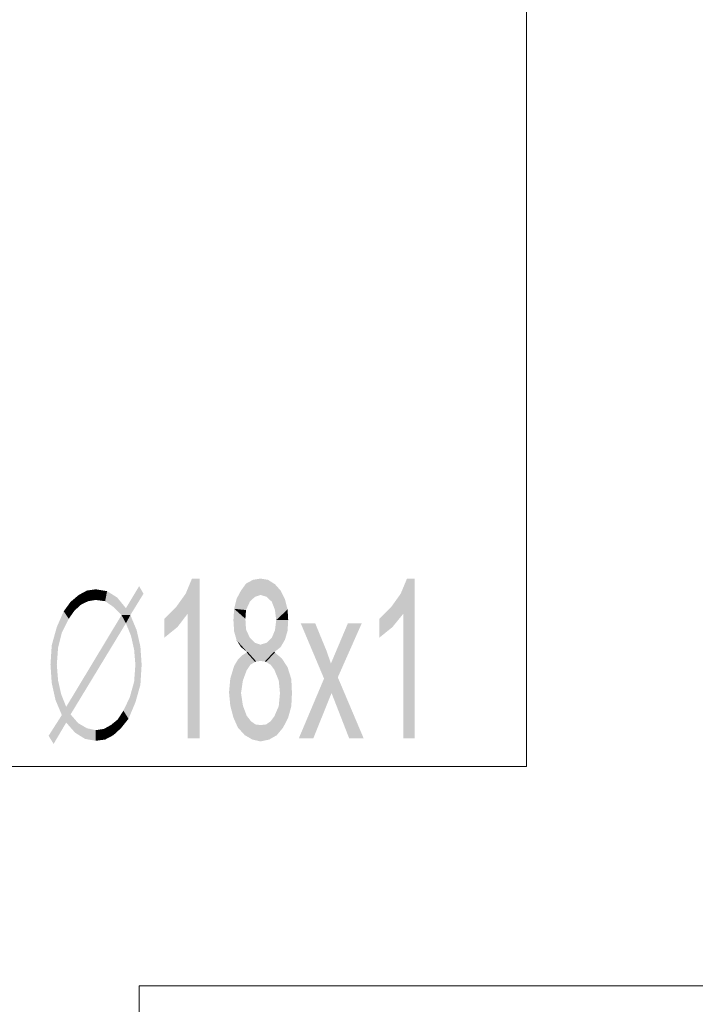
# Model space of a CAD drawing. Header units: millimetres. Extents: x -2626 to 2068, y -6169 to 7214.
# Tile 15 of 144: x -2355 to -2269, y -4575 to -4449. Entities that reach past the tile are written whole.
import ezdxf

# ---------------------------------------------------------------- set-up
doc = ezdxf.new("R2010")
doc.units = ezdxf.units.MM
doc.layers.get('0').update_dxf_attribs({"color": 252})

msp = doc.modelspace()

# ---------------------------------------------------------------- hatches: boundary and pattern name
h = msp.add_hatch(color=7)
h.dxf.hatch_style = 2
h.paths.add_polyline_path([(-2332.12, -4541.15), (-2333.65, -4541.15), (-2333.65, -4525.24), (-2334.94, -4526.93), (-2336.62, -4528.29), (-2336.62, -4525.88), (-2335.1, -4524.36), (-2333.89, -4522.67), (-2333.09, -4520.74), (-2332.12, -4520.74)])
h = msp.add_hatch(color=7)
h.dxf.hatch_style = 2
h.paths.add_polyline_path([(-2326.82, -4522.27), (-2326.18, -4521.38), (-2325.05, -4523.07)])
h = msp.add_hatch(color=7)
h.dxf.hatch_style = 2
h.paths.add_polyline_path([(-2326.18, -4521.38), (-2325.29, -4520.9), (-2324.33, -4520.74)])
h = msp.add_hatch(color=7)
h.dxf.hatch_style = 2
h.paths.add_polyline_path([(-2326.18, -4521.38), (-2324.33, -4520.74), (-2324.33, -4522.83)])
h = msp.add_hatch(color=7)
h.dxf.hatch_style = 2
h.paths.add_polyline_path([(-2326.18, -4521.38), (-2324.33, -4522.83), (-2325.05, -4523.07)])
h = msp.add_hatch(color=7)
h.dxf.hatch_style = 2
h.paths.add_polyline_path([(-2324.33, -4520.74), (-2323.37, -4520.9), (-2322.48, -4521.46)])
h = msp.add_hatch(color=7)
h.dxf.hatch_style = 2
h.paths.add_polyline_path([(-2324.33, -4520.74), (-2322.48, -4521.46), (-2323.53, -4523.07)])
h = msp.add_hatch(color=7)
h.dxf.hatch_style = 2
h.paths.add_polyline_path([(-2324.33, -4520.74), (-2323.53, -4523.07), (-2324.33, -4522.83)])
h = msp.add_hatch(color=7)
h.dxf.hatch_style = 2
h.paths.add_polyline_path([(-2322.48, -4521.46), (-2322.88, -4523.71), (-2323.53, -4523.07)])
h = msp.add_hatch(color=7)
h.dxf.hatch_style = 2
h.paths.add_polyline_path([(-2322.48, -4521.46), (-2321.76, -4522.27), (-2322.88, -4523.71)])
h = msp.add_hatch(color=7)
h.dxf.hatch_style = 2
h.paths.add_polyline_path([(-2304.64, -4541.15), (-2306.09, -4541.15), (-2306.09, -4525.24), (-2307.46, -4526.93), (-2309.14, -4528.29), (-2309.14, -4525.88), (-2307.62, -4524.36), (-2306.41, -4522.67), (-2305.61, -4520.74), (-2304.64, -4520.74)])
h = msp.add_hatch(color=7)
h.dxf.hatch_style = 2
h.paths.add_polyline_path([(-2347.55, -4522.83), (-2346.51, -4522.27), (-2346.35, -4523.63)])
h = msp.add_hatch(color=7)
h.dxf.hatch_style = 2
h.paths.add_polyline_path([(-2346.51, -4522.27), (-2345.38, -4522.11), (-2345.38, -4523.47)])
h = msp.add_hatch(color=7)
h.dxf.hatch_style = 2
h.paths.add_polyline_path([(-2346.51, -4522.27), (-2345.38, -4523.47), (-2346.35, -4523.63)])
h = msp.add_hatch(color=7)
h.dxf.hatch_style = 2
h.paths.add_polyline_path([(-2345.38, -4522.11), (-2343.94, -4522.35), (-2344.18, -4523.63)])
h = msp.add_hatch(color=7)
h.dxf.hatch_style = 2
h.paths.add_polyline_path([(-2345.38, -4522.11), (-2344.18, -4523.63), (-2345.38, -4523.47)])
h = msp.add_hatch(color=7)
h.dxf.hatch_style = 2
h.paths.add_polyline_path([(-2343.94, -4522.35), (-2343.13, -4524.36), (-2344.18, -4523.63)])
h = msp.add_hatch(color=7)
h.dxf.hatch_style = 2
h.paths.add_polyline_path([(-2343.94, -4522.35), (-2342.65, -4523.15), (-2343.13, -4524.36)])
h = msp.add_hatch(color=7)
h.dxf.hatch_style = 2
h.paths.add_polyline_path([(-2339.28, -4522.67), (-2342.09, -4525.4), (-2341.53, -4524.52)])
h = msp.add_hatch(color=7)
h.dxf.hatch_style = 2
h.paths.add_polyline_path([(-2342.09, -4525.4), (-2339.28, -4522.67), (-2340.96, -4525.4)])
h = msp.add_hatch(color=7)
h.dxf.hatch_style = 2
h.paths.add_polyline_path([(-2341.53, -4524.52), (-2339.84, -4521.71), (-2339.28, -4522.67)])
h = msp.add_hatch(color=7)
h.dxf.hatch_style = 2
h.paths.add_polyline_path([(-2327.7, -4524.6), (-2327.38, -4523.31), (-2326.82, -4522.27)])
h = msp.add_hatch(color=7)
h.dxf.hatch_style = 2
h.paths.add_polyline_path([(-2327.7, -4524.6), (-2326.82, -4522.27), (-2325.7, -4523.71)])
h = msp.add_hatch(color=7)
h.dxf.hatch_style = 2
h.paths.add_polyline_path([(-2326.82, -4522.27), (-2325.05, -4523.07), (-2325.7, -4523.71)])
h = msp.add_hatch(color=7)
h.dxf.hatch_style = 2
h.paths.add_polyline_path([(-2321.76, -4522.27), (-2322.48, -4524.76), (-2322.88, -4523.71)])
h = msp.add_hatch(color=7)
h.dxf.hatch_style = 2
h.paths.add_polyline_path([(-2321.76, -4522.27), (-2320.87, -4524.68), (-2322.48, -4524.76)])
h = msp.add_hatch(color=7)
h.dxf.hatch_style = 2
h.paths.add_polyline_path([(-2321.76, -4522.27), (-2321.2, -4523.39), (-2320.87, -4524.68)])
h = msp.add_hatch(color=7)
h.dxf.hatch_style = 2
h.paths.add_polyline_path([(-2349.48, -4524.92), (-2348.6, -4523.71), (-2348.11, -4524.84)])
h = msp.add_hatch(color=7)
h.dxf.hatch_style = 2
h.paths.add_polyline_path([(-2348.6, -4523.71), (-2347.55, -4522.83), (-2347.23, -4524.04)])
h = msp.add_hatch(color=7)
h.dxf.hatch_style = 2
h.paths.add_polyline_path([(-2348.6, -4523.71), (-2347.23, -4524.04), (-2348.11, -4524.84)])
h = msp.add_hatch(color=7)
h.dxf.hatch_style = 2
h.paths.add_polyline_path([(-2347.55, -4522.83), (-2346.35, -4523.63), (-2347.23, -4524.04)])
h = msp.add_hatch(color=7)
h.dxf.hatch_style = 2
h.paths.add_polyline_path([(-2342.65, -4523.15), (-2342.09, -4525.4), (-2343.13, -4524.36)])
h = msp.add_hatch(color=7)
h.dxf.hatch_style = 2
h.paths.add_polyline_path([(-2342.65, -4523.15), (-2341.53, -4524.52), (-2342.09, -4525.4)])
h = msp.add_hatch(color=7)
h.dxf.hatch_style = 2
h.paths.add_polyline_path([(-2327.7, -4524.6), (-2325.7, -4523.71), (-2326.18, -4524.76)])
h = msp.add_hatch(color=7)
h.dxf.hatch_style = 2
h.paths.add_polyline_path([(-2350.36, -4526.93), (-2349.48, -4524.92), (-2348.84, -4525.88)])
h = msp.add_hatch(color=7)
h.dxf.hatch_style = 2
h.paths.add_polyline_path([(-2349.48, -4524.92), (-2348.11, -4524.84), (-2348.84, -4525.88)])
h = msp.add_hatch(color=7)
h.dxf.hatch_style = 2
h.paths.add_polyline_path([(-2326.02, -4530.14), (-2327.79, -4526.04), (-2327.7, -4524.6)])
h = msp.add_hatch(color=7)
h.dxf.hatch_style = 2
h.paths.add_polyline_path([(-2327.7, -4524.6), (-2324.97, -4531.35), (-2326.02, -4530.14)])
h = msp.add_hatch(color=7)
h.dxf.hatch_style = 2
h.paths.add_polyline_path([(-2324.97, -4531.35), (-2327.7, -4524.6), (-2326.18, -4527.25)])
h = msp.add_hatch(color=7)
h.dxf.hatch_style = 2
h.paths.add_polyline_path([(-2327.7, -4524.6), (-2326.26, -4525.88), (-2326.18, -4527.25)])
h = msp.add_hatch(color=7)
h.dxf.hatch_style = 2
h.paths.add_polyline_path([(-2327.7, -4524.6), (-2326.18, -4524.76), (-2326.26, -4525.88)])
h = msp.add_hatch(color=7)
h.dxf.hatch_style = 2
h.paths.add_polyline_path([(-2320.87, -4524.68), (-2322.32, -4526.04), (-2322.48, -4524.76)])
h = msp.add_hatch(color=7)
h.dxf.hatch_style = 2
h.paths.add_polyline_path([(-2320.87, -4524.68), (-2320.79, -4526.04), (-2322.32, -4526.04)])
h = msp.add_hatch(color=7)
h.dxf.hatch_style = 2
h.paths.add_polyline_path([(-2350.36, -4526.93), (-2348.84, -4525.88), (-2349.72, -4527.65)])
h = msp.add_hatch(color=7)
h.dxf.hatch_style = 2
h.paths.add_polyline_path([(-2349.16, -4537.13), (-2342.09, -4525.4), (-2341.53, -4526.45)])
h = msp.add_hatch(color=7)
h.dxf.hatch_style = 2
h.paths.add_polyline_path([(-2349.16, -4537.13), (-2341.53, -4526.45), (-2348.6, -4538.1)])
h = msp.add_hatch(color=7)
h.dxf.hatch_style = 2
h.paths.add_polyline_path([(-2342.09, -4525.4), (-2340.96, -4525.4), (-2341.53, -4526.45)])
h = msp.add_hatch(color=7)
h.dxf.hatch_style = 2
h.paths.add_polyline_path([(-2340.96, -4525.4), (-2340.88, -4528.05), (-2341.53, -4526.45)])
h = msp.add_hatch(color=7)
h.dxf.hatch_style = 2
h.paths.add_polyline_path([(-2340.96, -4525.4), (-2340.16, -4527.33), (-2340.88, -4528.05)])
h = msp.add_hatch(color=7)
h.dxf.hatch_style = 2
h.paths.add_polyline_path([(-2326.02, -4530.14), (-2327.7, -4527.49), (-2327.79, -4526.04)])
h = msp.add_hatch(color=7)
h.dxf.hatch_style = 2
h.paths.add_polyline_path([(-2320.79, -4526.04), (-2320.87, -4527.41), (-2322.48, -4527.33)])
h = msp.add_hatch(color=7)
h.dxf.hatch_style = 2
h.paths.add_polyline_path([(-2320.79, -4526.04), (-2322.48, -4527.33), (-2322.32, -4526.04)])
h = msp.add_hatch(color=7)
h.dxf.hatch_style = 2
h.paths.add_polyline_path([(-2311.15, -4541.15), (-2313, -4541.15), (-2315.25, -4535.37), (-2317.58, -4541.15), (-2319.43, -4541.15), (-2316.21, -4533.52), (-2319.19, -4526.45), (-2317.34, -4526.45), (-2315.89, -4529.98), (-2315.33, -4531.59), (-2313.16, -4526.45), (-2311.39, -4526.45), (-2314.45, -4533.36)])
h = msp.add_hatch(color=7)
h.dxf.hatch_style = 2
h.paths.add_polyline_path([(-2351.01, -4529.26), (-2350.36, -4526.93), (-2349.72, -4527.65)])
h = msp.add_hatch(color=7)
h.dxf.hatch_style = 2
h.paths.add_polyline_path([(-2351.01, -4529.26), (-2349.72, -4527.65), (-2350.2, -4529.58)])
h = msp.add_hatch(color=7)
h.dxf.hatch_style = 2
h.paths.add_polyline_path([(-2340.16, -4527.33), (-2340.48, -4529.82), (-2340.88, -4528.05)])
h = msp.add_hatch(color=7)
h.dxf.hatch_style = 2
h.paths.add_polyline_path([(-2340.16, -4527.33), (-2339.68, -4529.42), (-2340.48, -4529.82)])
h = msp.add_hatch(color=7)
h.dxf.hatch_style = 2
h.paths.add_polyline_path([(-2326.02, -4530.14), (-2327.38, -4528.62), (-2327.7, -4527.49)])
h = msp.add_hatch(color=7)
h.dxf.hatch_style = 2
h.paths.add_polyline_path([(-2324.97, -4531.35), (-2326.18, -4527.25), (-2325.7, -4528.29)])
h = msp.add_hatch(color=7)
h.dxf.hatch_style = 2
h.paths.add_polyline_path([(-2320.87, -4527.41), (-2322.88, -4528.29), (-2322.48, -4527.33)])
h = msp.add_hatch(color=7)
h.dxf.hatch_style = 2
h.paths.add_polyline_path([(-2320.87, -4527.41), (-2321.76, -4529.5), (-2322.88, -4528.29)])
h = msp.add_hatch(color=7)
h.dxf.hatch_style = 2
h.paths.add_polyline_path([(-2320.87, -4527.41), (-2321.2, -4528.54), (-2321.76, -4529.5)])
h = msp.add_hatch(color=7)
h.dxf.hatch_style = 2
h.paths.add_polyline_path([(-2326.02, -4530.14), (-2326.82, -4529.5), (-2327.38, -4528.62)])
h = msp.add_hatch(color=7)
h.dxf.hatch_style = 2
h.paths.add_polyline_path([(-2324.97, -4531.35), (-2325.7, -4528.29), (-2325.05, -4528.94)])
h = msp.add_hatch(color=7)
h.dxf.hatch_style = 2
h.paths.add_polyline_path([(-2325.05, -4528.94), (-2324.33, -4529.18), (-2324.33, -4531.27)])
h = msp.add_hatch(color=7)
h.dxf.hatch_style = 2
h.paths.add_polyline_path([(-2325.05, -4528.94), (-2324.33, -4531.27), (-2324.97, -4531.35)])
h = msp.add_hatch(color=7)
h.dxf.hatch_style = 2
h.paths.add_polyline_path([(-2322.56, -4530.14), (-2324.33, -4529.18), (-2323.53, -4528.94)])
h = msp.add_hatch(color=7)
h.dxf.hatch_style = 2
h.paths.add_polyline_path([(-2321.76, -4529.5), (-2323.53, -4528.94), (-2322.88, -4528.29)])
h = msp.add_hatch(color=7)
h.dxf.hatch_style = 2
h.paths.add_polyline_path([(-2321.76, -4529.5), (-2322.56, -4530.14), (-2323.53, -4528.94)])
h = msp.add_hatch(color=7)
h.dxf.hatch_style = 2
h.paths.add_polyline_path([(-2351.17, -4531.75), (-2351.01, -4529.26), (-2350.2, -4529.58)])
h = msp.add_hatch(color=7)
h.dxf.hatch_style = 2
h.paths.add_polyline_path([(-2351.17, -4531.75), (-2350.2, -4529.58), (-2350.36, -4531.75)])
h = msp.add_hatch(color=7)
h.dxf.hatch_style = 2
h.paths.add_polyline_path([(-2339.68, -4529.42), (-2340.32, -4531.75), (-2340.48, -4529.82)])
h = msp.add_hatch(color=7)
h.dxf.hatch_style = 2
h.paths.add_polyline_path([(-2339.68, -4529.42), (-2339.52, -4531.75), (-2340.32, -4531.75)])
h = msp.add_hatch(color=7)
h.dxf.hatch_style = 2
h.paths.add_polyline_path([(-2326.66, -4530.54), (-2326.02, -4530.14), (-2325.62, -4531.75)])
h = msp.add_hatch(color=7)
h.dxf.hatch_style = 2
h.paths.add_polyline_path([(-2324.97, -4531.35), (-2325.62, -4531.75), (-2326.02, -4530.14)])
h = msp.add_hatch(color=7)
h.dxf.hatch_style = 2
h.paths.add_polyline_path([(-2322.56, -4530.14), (-2324.33, -4531.27), (-2324.33, -4529.18)])
h = msp.add_hatch(color=7)
h.dxf.hatch_style = 2
h.paths.add_polyline_path([(-2322.56, -4530.14), (-2323.69, -4531.35), (-2324.33, -4531.27)])
h = msp.add_hatch(color=7)
h.dxf.hatch_style = 2
h.paths.add_polyline_path([(-2323.04, -4531.75), (-2323.69, -4531.35), (-2322.56, -4530.14)])
h = msp.add_hatch(color=7)
h.dxf.hatch_style = 2
h.paths.add_polyline_path([(-2322.56, -4530.14), (-2322.56, -4532.39), (-2323.04, -4531.75)])
h = msp.add_hatch(color=7)
h.dxf.hatch_style = 2
h.paths.add_polyline_path([(-2322.56, -4530.14), (-2321.6, -4530.95), (-2320.87, -4532.07)])
h = msp.add_hatch(color=7)
h.dxf.hatch_style = 2
h.paths.add_polyline_path([(-2322.56, -4530.14), (-2320.87, -4532.07), (-2320.39, -4533.6)])
h = msp.add_hatch(color=7)
h.dxf.hatch_style = 2
h.paths.add_polyline_path([(-2322.56, -4530.14), (-2320.39, -4533.6), (-2322, -4533.76)])
h = msp.add_hatch(color=7)
h.dxf.hatch_style = 2
h.paths.add_polyline_path([(-2322.56, -4530.14), (-2322, -4533.76), (-2322.56, -4532.39)])
h = msp.add_hatch(color=7)
h.dxf.hatch_style = 2
h.paths.add_polyline_path([(-2328.19, -4533.52), (-2327.22, -4531.11), (-2326.66, -4530.54)])
h = msp.add_hatch(color=7)
h.dxf.hatch_style = 2
h.paths.add_polyline_path([(-2328.19, -4533.52), (-2326.66, -4530.54), (-2326.1, -4532.47)])
h = msp.add_hatch(color=7)
h.dxf.hatch_style = 2
h.paths.add_polyline_path([(-2328.19, -4533.52), (-2327.7, -4531.91), (-2327.22, -4531.11)])
h = msp.add_hatch(color=7)
h.dxf.hatch_style = 2
h.paths.add_polyline_path([(-2326.66, -4530.54), (-2325.62, -4531.75), (-2326.1, -4532.47)])
h = msp.add_hatch(color=7)
h.dxf.hatch_style = 2
h.paths.add_polyline_path([(-2351.01, -4534.08), (-2351.17, -4531.75), (-2350.36, -4531.75)])
h = msp.add_hatch(color=7)
h.dxf.hatch_style = 2
h.paths.add_polyline_path([(-2351.01, -4534.08), (-2350.36, -4531.75), (-2350.2, -4533.76)])
h = msp.add_hatch(color=7)
h.dxf.hatch_style = 2
h.paths.add_polyline_path([(-2340.48, -4533.92), (-2340.32, -4531.75), (-2339.52, -4531.75)])
h = msp.add_hatch(color=7)
h.dxf.hatch_style = 2
h.paths.add_polyline_path([(-2340.48, -4533.92), (-2339.52, -4531.75), (-2339.68, -4534.32)])
h = msp.add_hatch(color=7)
h.dxf.hatch_style = 2
h.paths.add_polyline_path([(-2328.19, -4533.52), (-2326.1, -4532.47), (-2326.58, -4533.76)])
h = msp.add_hatch(color=7)
h.dxf.hatch_style = 2
h.paths.add_polyline_path([(-2350.53, -4536.25), (-2351.01, -4534.08), (-2350.2, -4533.76)])
h = msp.add_hatch(color=7)
h.dxf.hatch_style = 2
h.paths.add_polyline_path([(-2350.53, -4536.25), (-2350.2, -4533.76), (-2349.8, -4535.53)])
h = msp.add_hatch(color=7)
h.dxf.hatch_style = 2
h.paths.add_polyline_path([(-2339.68, -4534.32), (-2341.04, -4535.93), (-2340.48, -4533.92)])
h = msp.add_hatch(color=7)
h.dxf.hatch_style = 2
h.paths.add_polyline_path([(-2328.35, -4535.29), (-2328.19, -4533.52), (-2326.58, -4533.76)])
h = msp.add_hatch(color=7)
h.dxf.hatch_style = 2
h.paths.add_polyline_path([(-2328.35, -4535.29), (-2326.58, -4533.76), (-2326.82, -4535.37)])
h = msp.add_hatch(color=7)
h.dxf.hatch_style = 2
h.paths.add_polyline_path([(-2320.39, -4533.6), (-2321.84, -4535.37), (-2322, -4533.76)])
h = msp.add_hatch(color=7)
h.dxf.hatch_style = 2
h.paths.add_polyline_path([(-2320.39, -4533.6), (-2320.31, -4535.37), (-2321.84, -4535.37)])
h = msp.add_hatch(color=7)
h.dxf.hatch_style = 2
h.paths.add_polyline_path([(-2339.68, -4534.32), (-2340.32, -4536.57), (-2341.04, -4535.93)])
h = msp.add_hatch(color=7)
h.dxf.hatch_style = 2
h.paths.add_polyline_path([(-2328.19, -4536.97), (-2328.35, -4535.29), (-2326.82, -4535.37)])
h = msp.add_hatch(color=7)
h.dxf.hatch_style = 2
h.paths.add_polyline_path([(-2349.8, -4535.53), (-2349.72, -4538.18), (-2350.53, -4536.25)])
h = msp.add_hatch(color=7)
h.dxf.hatch_style = 2
h.paths.add_polyline_path([(-2349.8, -4535.53), (-2349.16, -4537.13), (-2349.16, -4539.14)])
h = msp.add_hatch(color=7)
h.dxf.hatch_style = 2
h.paths.add_polyline_path([(-2349.8, -4535.53), (-2349.16, -4539.14), (-2349.72, -4538.18)])
h = msp.add_hatch(color=7)
h.dxf.hatch_style = 2
h.paths.add_polyline_path([(-2340.32, -4536.57), (-2341.85, -4537.62), (-2341.04, -4535.93)])
h = msp.add_hatch(color=7)
h.dxf.hatch_style = 2
h.paths.add_polyline_path([(-2340.32, -4536.57), (-2341.2, -4538.66), (-2341.85, -4537.62)])
h = msp.add_hatch(color=7)
h.dxf.hatch_style = 2
h.paths.add_polyline_path([(-2328.19, -4536.97), (-2326.82, -4535.37), (-2326.58, -4536.97)])
h = msp.add_hatch(color=7)
h.dxf.hatch_style = 2
h.paths.add_polyline_path([(-2320.31, -4535.37), (-2320.39, -4537.05), (-2322, -4537.05)])
h = msp.add_hatch(color=7)
h.dxf.hatch_style = 2
h.paths.add_polyline_path([(-2320.31, -4535.37), (-2322, -4537.05), (-2321.84, -4535.37)])
h = msp.add_hatch(color=7)
h.dxf.hatch_style = 2
h.paths.add_polyline_path([(-2349.16, -4539.14), (-2349.16, -4537.13), (-2348.6, -4538.1)])
h = msp.add_hatch(color=7)
h.dxf.hatch_style = 2
h.paths.add_polyline_path([(-2341.2, -4538.66), (-2342.57, -4538.74), (-2341.85, -4537.62)])
h = msp.add_hatch(color=7)
h.dxf.hatch_style = 2
h.paths.add_polyline_path([(-2326.34, -4540.75), (-2327.79, -4538.5), (-2328.19, -4536.97)])
h = msp.add_hatch(color=7)
h.dxf.hatch_style = 2
h.paths.add_polyline_path([(-2326.34, -4540.75), (-2328.19, -4536.97), (-2326.58, -4536.97)])
h = msp.add_hatch(color=7)
h.dxf.hatch_style = 2
h.paths.add_polyline_path([(-2326.34, -4540.75), (-2326.58, -4536.97), (-2326.1, -4538.26)])
h = msp.add_hatch(color=7)
h.dxf.hatch_style = 2
h.paths.add_polyline_path([(-2320.39, -4537.05), (-2322.24, -4540.75), (-2322.56, -4538.34)])
h = msp.add_hatch(color=7)
h.dxf.hatch_style = 2
h.paths.add_polyline_path([(-2320.39, -4537.05), (-2322.56, -4538.34), (-2322, -4537.05)])
h = msp.add_hatch(color=7)
h.dxf.hatch_style = 2
h.paths.add_polyline_path([(-2320.39, -4537.05), (-2321.44, -4539.78), (-2322.24, -4540.75)])
h = msp.add_hatch(color=7)
h.dxf.hatch_style = 2
h.paths.add_polyline_path([(-2320.39, -4537.05), (-2320.79, -4538.5), (-2321.44, -4539.78)])
h = msp.add_hatch(color=7)
h.dxf.hatch_style = 2
h.paths.add_polyline_path([(-2349.16, -4539.14), (-2351.41, -4540.83), (-2349.72, -4538.18)])
h = msp.add_hatch(color=7)
h.dxf.hatch_style = 2
h.paths.add_polyline_path([(-2348.03, -4540.43), (-2349.16, -4539.14), (-2348.6, -4538.1)])
h = msp.add_hatch(color=7)
h.dxf.hatch_style = 2
h.paths.add_polyline_path([(-2348.03, -4540.43), (-2348.6, -4538.1), (-2347.63, -4539.22)])
h = msp.add_hatch(color=7)
h.dxf.hatch_style = 2
h.paths.add_polyline_path([(-2342.17, -4539.87), (-2343.45, -4539.46), (-2342.57, -4538.74)])
h = msp.add_hatch(color=7)
h.dxf.hatch_style = 2
h.paths.add_polyline_path([(-2341.2, -4538.66), (-2342.17, -4539.87), (-2342.57, -4538.74)])
h = msp.add_hatch(color=7)
h.dxf.hatch_style = 2
h.paths.add_polyline_path([(-2326.34, -4540.75), (-2327.22, -4539.78), (-2327.79, -4538.5)])
h = msp.add_hatch(color=7)
h.dxf.hatch_style = 2
h.paths.add_polyline_path([(-2326.34, -4540.75), (-2326.1, -4538.26), (-2325.54, -4538.98)])
h = msp.add_hatch(color=7)
h.dxf.hatch_style = 2
h.paths.add_polyline_path([(-2326.34, -4540.75), (-2325.54, -4538.98), (-2324.97, -4539.38)])
h = msp.add_hatch(color=7)
h.dxf.hatch_style = 2
h.paths.add_polyline_path([(-2322.24, -4540.75), (-2323.61, -4539.38), (-2323.04, -4538.98)])
h = msp.add_hatch(color=7)
h.dxf.hatch_style = 2
h.paths.add_polyline_path([(-2322.24, -4540.75), (-2323.04, -4538.98), (-2322.56, -4538.34)])
h = msp.add_hatch(color=7)
h.dxf.hatch_style = 2
h.paths.add_polyline_path([(-2349.16, -4539.14), (-2350.77, -4541.87), (-2351.41, -4540.83)])
h = msp.add_hatch(color=7)
h.dxf.hatch_style = 2
h.paths.add_polyline_path([(-2346.75, -4541.23), (-2348.03, -4540.43), (-2347.63, -4539.22)])
h = msp.add_hatch(color=7)
h.dxf.hatch_style = 2
h.paths.add_polyline_path([(-2346.75, -4541.23), (-2347.63, -4539.22), (-2346.51, -4539.87)])
h = msp.add_hatch(color=7)
h.dxf.hatch_style = 2
h.paths.add_polyline_path([(-2345.38, -4541.47), (-2346.75, -4541.23), (-2346.51, -4539.87)])
h = msp.add_hatch(color=7)
h.dxf.hatch_style = 2
h.paths.add_polyline_path([(-2345.38, -4541.47), (-2346.51, -4539.87), (-2345.38, -4540.11)])
h = msp.add_hatch(color=7)
h.dxf.hatch_style = 2
h.paths.add_polyline_path([(-2344.18, -4541.31), (-2345.38, -4540.11), (-2344.34, -4539.95)])
h = msp.add_hatch(color=7)
h.dxf.hatch_style = 2
h.paths.add_polyline_path([(-2344.18, -4541.31), (-2345.38, -4541.47), (-2345.38, -4540.11)])
h = msp.add_hatch(color=7)
h.dxf.hatch_style = 2
h.paths.add_polyline_path([(-2343.13, -4540.75), (-2344.34, -4539.95), (-2343.45, -4539.46)])
h = msp.add_hatch(color=7)
h.dxf.hatch_style = 2
h.paths.add_polyline_path([(-2343.13, -4540.75), (-2344.18, -4541.31), (-2344.34, -4539.95)])
h = msp.add_hatch(color=7)
h.dxf.hatch_style = 2
h.paths.add_polyline_path([(-2342.17, -4539.87), (-2343.13, -4540.75), (-2343.45, -4539.46)])
h = msp.add_hatch(color=7)
h.dxf.hatch_style = 2
h.paths.add_polyline_path([(-2324.97, -4539.38), (-2325.37, -4541.31), (-2326.34, -4540.75)])
h = msp.add_hatch(color=7)
h.dxf.hatch_style = 2
h.paths.add_polyline_path([(-2324.97, -4539.38), (-2324.33, -4541.55), (-2325.37, -4541.31)])
h = msp.add_hatch(color=7)
h.dxf.hatch_style = 2
h.paths.add_polyline_path([(-2324.97, -4539.38), (-2324.33, -4539.46), (-2324.33, -4541.55)])
h = msp.add_hatch(color=7)
h.dxf.hatch_style = 2
h.paths.add_polyline_path([(-2322.24, -4540.75), (-2324.33, -4539.46), (-2323.61, -4539.38)])
h = msp.add_hatch(color=7)
h.dxf.hatch_style = 2
h.paths.add_polyline_path([(-2322.24, -4540.75), (-2324.33, -4541.55), (-2324.33, -4539.46)])
h = msp.add_hatch(color=7)
h.dxf.hatch_style = 2
h.paths.add_polyline_path([(-2322.24, -4540.75), (-2323.21, -4541.31), (-2324.33, -4541.55)])

# ---------------------------------------------------------------- linework, layer by layer
at = {"color": 6, "lineweight": 0, "true_color": 0xff00ff}
for points in [[(-2290.34, -4398.2), (-2290.34, -4456.3)], [(-2369.09, -4640.23), (-2369.09, -4544.77), (-2290.34, -4544.77), (-2290.34, -4456.3)]]:
    msp.add_lwpolyline(points, dxfattribs=at)
at = {"color": 7, "lineweight": 0}
for points in [[(-2324.97, -4531.35), (-2326.02, -4530.14)], [(-2323.69, -4531.35), (-2322.56, -4530.14)], [(-2339.84, -4804.07), (-2199.62, -4804.07), (-2199.62, -4572.81), (-2339.84, -4572.81)]]:
    msp.add_lwpolyline(points, close=True, dxfattribs=at)

doc.saveas('drawing.dxf')
